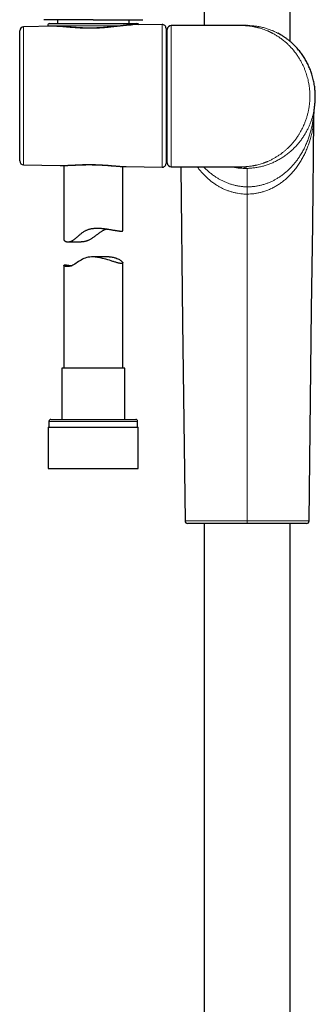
# Model space of a CAD drawing. Header units: millimetres. Extents: x 8 to 1018, y 12 to 2184.
# Tile 48 of 54: x 533 to 608, y 1691 to 1942. Entities that reach past the tile are written whole.
import ezdxf

# ---------------------------------------------------------------- set-up
doc = ezdxf.new("R2010")
doc.units = ezdxf.units.MM

msp = doc.modelspace()

# ---------------------------------------------------------------- linework, layer by layer
at = {"color": 7, "linetype": 'Continuous', "lineweight": 30}
for p, q in [((601.99, 1936.87), (601.99, 2120.5)), ((580.09, 2068.94), (580.09, 1940.9)), ((542.73, 1942.41), (542.73, 1941.41)), ((560.97, 1941.41), (560.97, 1942.41)), ((533.09, 1906.37), (533.09, 1939.58)), ((541.8, 1940.72), (534.07, 1940.58)), ((540.22, 1940.88), (540.23, 1940.69)), ((540.72, 1941.41), (562.98, 1941.41)), ((541.8, 1940.72), (541.8, 1940.72)), ((569.37, 1941.2), (561.88, 1941.07)), ((570.39, 1940.2), (570.39, 1905.75)), ((570.7, 1905.88), (570.7, 1939.9)), ((589.66, 1940.9), (571.7, 1940.9)), ((589.66, 1940.9), (589.7, 1940.9)), ((570.7, 1937.96), (570.39, 1937.96)), ((599.11, 1938.85), (598.94, 1938.95)), ((599.13, 1938.83), (599.11, 1938.84)), ((608.09, 1918.68), (608.09, 1918.5)), ((570.39, 1907.99), (570.7, 1907.99)), ((534.07, 1905.37), (543.4, 1905.21)), ((543.4, 1905.21), (543.41, 1905.21)), ((544.35, 1905.21), (544.35, 1886.25)), ((559.35, 1888.55), (559.35, 1904.95)), ((560.23, 1904.91), (560.24, 1904.91)), ((560.24, 1904.91), (569.37, 1904.75)), ((571.7, 1904.88), (589.66, 1904.88)), ((545.41, 1885.72), (548.73, 1885.72)), ((555.92, 1881.89), (551.62, 1881.89)), ((544.35, 1879.72), (544.35, 1853.53)), ((559.35, 1853.53), (559.35, 1880.37)), ((543.8, 1853.53), (543.8, 1840.41)), ((559.53, 1853.53), (543.8, 1853.53)), ((559.9, 1853.53), (559.53, 1853.53)), ((559.9, 1840.41), (559.9, 1853.53)), ((540.55, 1839.91), (540.55, 1838.41)), ((541.05, 1840.41), (562.16, 1840.41)), ((562.16, 1840.41), (562.65, 1840.41)), ((563.15, 1838.41), (563.15, 1839.91)), ((540.37, 1838.41), (540.37, 1827.91)), ((540.37, 1838.41), (562.8, 1838.41)), ((562.8, 1838.41), (563.32, 1838.41)), ((563.32, 1827.91), (563.32, 1838.41)), ((540.37, 1827.91), (562.8, 1827.91)), ((562.8, 1827.91), (563.32, 1827.91)), ((580.09, 1813.88), (580.09, 1647.86)), ((601.99, 1647.86), (601.99, 1813.88))]:
    msp.add_line(p, q, dxfattribs=at)
at = {"color": 8, "linetype": 'Continuous', "lineweight": 0}
for p, q in [((534.07, 1940.58), (534.07, 1905.37)), ((559.41, 1940.88), (540.22, 1940.88)), ((569.37, 1904.75), (569.37, 1941.2)), ((571.7, 1940.9), (571.7, 1904.88)), ((590.77, 1940.91), (591.04, 1940.91)), ((591.04, 1941.1), (591.04, 1941.09)), ((591.04, 1940.91), (591.04, 1941.09)), ((591.04, 1899.77), (591.04, 1904.47)), ((562.64, 1839.91), (540.55, 1839.91)), ((563.15, 1839.91), (562.64, 1839.91))]:
    msp.add_line(p, q, dxfattribs=at)
at = {"color": 7, "linetype": 'Continuous', "lineweight": 30, "flags": 128}
for points in [[(606.86, 1814.54), (607.5, 1868.59), (607.76, 1890.05), (607.87, 1899.67), (607.96, 1906.79), (608.09, 1918.5)], [(574.14, 1904.88), (574.62, 1865.2), (575.22, 1814.54)], [(555.92, 1881.89), (556.09, 1881.89), (556.36, 1881.87), (556.63, 1881.84), (556.88, 1881.8), (557.13, 1881.74), (557.36, 1881.68), (557.57, 1881.61), (557.84, 1881.52), (558.08, 1881.41), (558.31, 1881.3), (558.52, 1881.19), (558.7, 1881.07), (558.86, 1880.96), (558.97, 1880.88), (559.06, 1880.8), (559.14, 1880.72), (559.21, 1880.64), (559.27, 1880.57), (559.31, 1880.51), (559.34, 1880.45), (559.35, 1880.39), (559.34, 1880.33), (559.31, 1880.28), (559.26, 1880.24), (559.18, 1880.22), (559.08, 1880.2), (558.96, 1880.2), (558.86, 1880.21), (558.76, 1880.22), (558.65, 1880.23), (558.52, 1880.26), (558.38, 1880.29), (558.24, 1880.32), (558.09, 1880.36), (557.92, 1880.4), (557.75, 1880.45), (557.58, 1880.5), (557.39, 1880.55), (557.2, 1880.61), (557, 1880.67), (556.8, 1880.74), (556.58, 1880.81), (556.36, 1880.88), (555.94, 1881.02), (555.51, 1881.15), (555.07, 1881.28), (554.65, 1881.4), (554.22, 1881.52), (553.91, 1881.59), (553.6, 1881.66), (553.3, 1881.72), (553, 1881.77), (552.72, 1881.81), (552.44, 1881.85), (552.16, 1881.87), (551.76, 1881.89), (551.35, 1881.88), (550.95, 1881.86), (550.55, 1881.8), (550.16, 1881.71), (549.78, 1881.59), (549.42, 1881.45), (549.06, 1881.28), (548.74, 1881.09), (548.41, 1880.89), (548.1, 1880.69), (547.77, 1880.47), (547.45, 1880.26), (547.13, 1880.05), (546.81, 1879.86), (546.59, 1879.74), (546.36, 1879.64), (546.13, 1879.55), (545.91, 1879.48), (545.69, 1879.44), (545.46, 1879.41), (545.24, 1879.4), (545.05, 1879.41), (544.87, 1879.43), (544.73, 1879.47), (544.6, 1879.51), (544.51, 1879.56), (544.43, 1879.6), (544.38, 1879.65), (544.35, 1879.69), (544.35, 1879.73), (544.37, 1879.77), (544.41, 1879.8), (544.48, 1879.82), (544.57, 1879.83), (544.69, 1879.84), (544.69, 1879.84)]]:
    msp.add_lwpolyline(points, dxfattribs=at)
at = {"color": 8, "linetype": 'Continuous', "lineweight": 0, "flags": 128}
for points in [[(591.04, 1814.54), (591.04, 1856.22), (591.04, 1897.9)], [(591.04, 1814.54), (591.04, 1814.45), (591.04, 1814.37), (591.04, 1814.28), (591.04, 1814.21), (591.04, 1814.14), (591.04, 1814.07), (591.04, 1814.01), (591.04, 1813.97), (591.04, 1813.93), (591.04, 1813.9), (591.04, 1813.88), (591.04, 1813.88)]]:
    msp.add_lwpolyline(points, dxfattribs=at)
at = {"color": 7, "linetype": 'Continuous', "lineweight": 30}
for centre, radius, start, end in [((534.09, 1939.58), 1, 91, 180), ((540.72, 1940.91), 0.5, 90, 182.4813), ((562.98, 1940.91), 0.5, 22.3803, 90), ((569.39, 1940.2), 1, 0, 91), ((571.7, 1939.9), 1, 90, 180), ((534.09, 1906.37), 1, 180, 269), ((569.39, 1905.75), 1, 269, 0), ((571.7, 1905.88), 1, 180, 270), ((541.05, 1839.91), 0.5, 90, 180), ((562.65, 1839.91), 0.5, 0, 90), ((575.89, 1814.55), 0.67, 180.679, 270), ((606.19, 1814.55), 0.67, 270, 359.3177)]:
    msp.add_arc(centre, radius, start, end, dxfattribs=at)
for points, knots in [([(551.85, 1942.41), (551.63, 1942.41), (551.19, 1942.41), (550.58, 1942.41), (550.01, 1942.41), (549.48, 1942.41), (548.91, 1942.41), (548.3, 1942.41), (547.67, 1942.41), (547.07, 1942.41), (546.54, 1942.41), (546.05, 1942.41), (545.6, 1942.41), (545.12, 1942.41), (544.62, 1942.41), (544.15, 1942.41), (543.75, 1942.41), (543.38, 1942.41), (542.98, 1942.41), (542.56, 1942.41), (542.19, 1942.41), (541.87, 1942.41), (541.58, 1942.41), (541.31, 1942.41), (541.03, 1942.41), (540.76, 1942.41), (540.49, 1942.41), (540.24, 1942.41), (540.01, 1942.41), (539.81, 1942.41), (539.66, 1942.41), (539.54, 1942.41), (539.43, 1942.41), (539.35, 1942.41), (539.28, 1942.41), (539.25, 1942.41), (539.23, 1942.41), (539.23, 1942.41), (539.23, 1942.41)], [0, 0, 0, 0, 0.035557, 0.071114, 0.099832, 0.128559, 0.157277, 0.193534, 0.229791, 0.262666, 0.295542, 0.322089, 0.348644, 0.37519, 0.40871, 0.44223, 0.464443, 0.486656, 0.516547, 0.546454, 0.576344, 0.598999, 0.621654, 0.644979, 0.668305, 0.695874, 0.723459, 0.751025, 0.781074, 0.811124, 0.834191, 0.857423, 0.880654, 0.904257, 0.92786, 0.951855, 0.975858, 1, 1, 1, 1]), ([(551.85, 1942.41), (552.07, 1942.41), (552.51, 1942.41), (553.12, 1942.41), (553.69, 1942.41), (554.22, 1942.41), (554.79, 1942.41), (555.4, 1942.41), (556.03, 1942.41), (556.62, 1942.41), (557.16, 1942.41), (557.65, 1942.41), (558.1, 1942.41), (558.58, 1942.41), (559.08, 1942.41), (559.55, 1942.41), (559.95, 1942.41), (560.32, 1942.41), (560.72, 1942.41), (561.14, 1942.41), (561.51, 1942.41), (561.83, 1942.41), (562.11, 1942.41), (562.39, 1942.41), (562.66, 1942.41), (562.94, 1942.41), (563.21, 1942.41), (563.46, 1942.41), (563.69, 1942.41), (563.88, 1942.41), (564.04, 1942.41), (564.16, 1942.41), (564.27, 1942.41), (564.35, 1942.41), (564.41, 1942.41), (564.45, 1942.41), (564.46, 1942.41), (564.47, 1942.41), (564.47, 1942.41)], [0, 0, 0, 0, 0.035557, 0.071114, 0.099832, 0.128559, 0.157277, 0.193534, 0.229791, 0.262666, 0.295542, 0.322089, 0.348644, 0.37519, 0.40871, 0.44223, 0.464443, 0.486656, 0.516547, 0.546454, 0.576344, 0.598999, 0.621654, 0.644979, 0.668305, 0.695874, 0.723459, 0.751025, 0.781074, 0.811124, 0.834191, 0.857423, 0.880654, 0.904257, 0.92786, 0.951855, 0.975858, 1, 1, 1, 1]), ([(543.84, 1940.65), (543.79, 1940.65), (543.65, 1940.66), (543.41, 1940.68), (543.13, 1940.69), (542.86, 1940.7), (542.59, 1940.71), (542.33, 1940.72), (542.07, 1940.72), (541.9, 1940.72), (541.81, 1940.72), (541.8, 1940.72)], [0, 0, 0, 0, 0.066481, 0.197806, 0.329141, 0.460629, 0.592394, 0.724552, 0.85721, 0.990584, 1, 1, 1, 1]), ([(561.88, 1941.07), (561.81, 1941.07), (561.65, 1941.06), (561.41, 1941.05), (561.15, 1941.04), (560.89, 1941.02), (560.62, 1941), (560.34, 1940.98), (560.06, 1940.95), (559.77, 1940.92), (559.48, 1940.89), (559.19, 1940.86), (558.89, 1940.83), (558.59, 1940.79), (558.29, 1940.76), (557.98, 1940.72), (557.67, 1940.69), (557.35, 1940.65), (557.03, 1940.62), (556.71, 1940.58), (556.39, 1940.55), (556.06, 1940.52), (555.73, 1940.49), (555.4, 1940.46), (555.07, 1940.43), (554.74, 1940.4), (554.41, 1940.38), (554.08, 1940.35), (553.75, 1940.33), (553.41, 1940.32), (553.08, 1940.3), (552.74, 1940.29), (552.41, 1940.27), (552.07, 1940.27), (551.74, 1940.26), (551.4, 1940.25), (551.07, 1940.25), (550.73, 1940.25), (550.4, 1940.26), (550.07, 1940.26), (549.74, 1940.27), (549.41, 1940.28), (549.08, 1940.29), (548.75, 1940.3), (548.42, 1940.32), (548.09, 1940.34), (547.77, 1940.36), (547.44, 1940.38), (547.12, 1940.4), (546.8, 1940.42), (546.48, 1940.44), (546.16, 1940.47), (545.85, 1940.49), (545.54, 1940.52), (545.24, 1940.54), (544.93, 1940.57), (544.63, 1940.59), (544.34, 1940.61), (544.07, 1940.63), (543.91, 1940.64), (543.84, 1940.65)], [0, 0, 0, 0, 0.01556, 0.033731, 0.051811, 0.069821, 0.087916, 0.106022, 0.124101, 0.142129, 0.160076, 0.177912, 0.195694, 0.213473, 0.231194, 0.248871, 0.266519, 0.284153, 0.301788, 0.319251, 0.336623, 0.354025, 0.371396, 0.388681, 0.40583, 0.422816, 0.439767, 0.456727, 0.473627, 0.490484, 0.507317, 0.524145, 0.540977, 0.557641, 0.574348, 0.591118, 0.607909, 0.624668, 0.641349, 0.65794, 0.674713, 0.691565, 0.708444, 0.725368, 0.742354, 0.759419, 0.776539, 0.793658, 0.810961, 0.828315, 0.845721, 0.863181, 0.880696, 0.898269, 0.915902, 0.933596, 0.951355, 0.969181, 0.987079, 1, 1, 1, 1]), ([(590.79, 1940.91), (590.79, 1940.91), (590.79, 1940.91), (590.79, 1940.91), (590.77, 1940.91), (590.74, 1940.9), (590.68, 1940.9), (590.6, 1940.9), (590.51, 1940.9), (590.41, 1940.9), (590.31, 1940.9), (590.23, 1940.9), (590.17, 1940.9), (590.12, 1940.9), (590.05, 1940.9), (589.96, 1940.9), (589.84, 1940.9), (589.75, 1940.9), (589.7, 1940.9)], [0, 0, 0, 0, 0.027462, 0.055369, 0.078321, 0.12849, 0.206633, 0.290223, 0.373913, 0.458356, 0.543798, 0.620382, 0.651751, 0.683205, 0.732651, 0.801889, 0.890979, 1, 1, 1, 1]), ([(608.3, 1920.63), (608.31, 1920.65), (608.31, 1920.69), (608.31, 1920.75), (608.32, 1920.82), (608.32, 1920.89), (608.33, 1920.98), (608.35, 1921.1), (608.36, 1921.27), (608.37, 1921.45), (608.39, 1921.66), (608.4, 1921.9), (608.41, 1922.17), (608.42, 1922.48), (608.43, 1922.85), (608.42, 1923.28), (608.4, 1923.74), (608.37, 1924.23), (608.33, 1924.73), (608.27, 1925.29), (608.18, 1925.89), (608.06, 1926.53), (607.92, 1927.18), (607.75, 1927.83), (607.57, 1928.45), (607.37, 1929.04), (607.17, 1929.59), (606.94, 1930.14), (606.7, 1930.68), (606.44, 1931.22), (606.16, 1931.75), (605.87, 1932.27), (605.57, 1932.77), (605.24, 1933.26), (604.9, 1933.75), (604.55, 1934.22), (604.18, 1934.67), (603.8, 1935.11), (603.41, 1935.53), (603.02, 1935.93), (602.64, 1936.3), (602.27, 1936.63), (601.92, 1936.94), (601.58, 1937.21), (601.27, 1937.45), (600.98, 1937.67), (600.7, 1937.87), (600.43, 1938.05), (600.18, 1938.21), (599.95, 1938.35), (599.74, 1938.48), (599.54, 1938.6), (599.37, 1938.7), (599.22, 1938.78), (599.15, 1938.82), (599.11, 1938.85)], [0, 0, 0, 0, 0.0041068, 0.0073369, 0.0098484, 0.0129494, 0.0159764, 0.0205958, 0.028469, 0.0357958, 0.0436979, 0.0538565, 0.0648348, 0.0766376, 0.0926151, 0.1099493, 0.1286495, 0.1486975, 0.1696762, 0.1911029, 0.2173643, 0.244274, 0.2718929, 0.300287, 0.3294529, 0.3543293, 0.3797025, 0.4055455, 0.4318258, 0.4585705, 0.4858592, 0.5125469, 0.5396867, 0.5672482, 0.5952103, 0.6235415, 0.6521258, 0.6798635, 0.7091799, 0.7372633, 0.7641245, 0.7897641, 0.8141222, 0.835982, 0.8566629, 0.8761611, 0.8944737, 0.9115991, 0.9275366, 0.9422866, 0.9558502, 0.9682494, 0.979676, 0.9902311, 1, 1, 1, 1]), ([(607.95, 1917.56), (607.95, 1917.56), (607.95, 1917.58), (607.95, 1917.62), (607.96, 1917.66), (607.96, 1917.69), (607.97, 1917.73), (607.97, 1917.76), (607.97, 1917.79), (607.98, 1917.82), (607.98, 1917.85), (607.98, 1917.87), (607.99, 1917.89), (607.99, 1917.91), (607.99, 1917.93), (607.99, 1917.95), (607.99, 1917.96), (608, 1917.97), (608, 1917.99), (608, 1918), (608, 1918.02), (608, 1918.04), (608.01, 1918.06), (608.01, 1918.09), (608.01, 1918.12), (608.02, 1918.15), (608.02, 1918.19), (608.02, 1918.23), (608.03, 1918.26), (608.03, 1918.3), (608.04, 1918.34), (608.04, 1918.38), (608.05, 1918.43), (608.05, 1918.47), (608.06, 1918.51), (608.06, 1918.55), (608.07, 1918.58), (608.07, 1918.61), (608.07, 1918.63), (608.07, 1918.66), (608.08, 1918.72), (608.09, 1918.78), (608.1, 1918.86), (608.1, 1918.91), (608.11, 1918.96), (608.12, 1919.01), (608.12, 1919.06), (608.13, 1919.1), (608.13, 1919.15), (608.14, 1919.19), (608.14, 1919.23), (608.15, 1919.28), (608.15, 1919.33), (608.16, 1919.38), (608.16, 1919.43), (608.17, 1919.48), (608.17, 1919.53), (608.18, 1919.57), (608.18, 1919.61), (608.19, 1919.64), (608.19, 1919.68), (608.2, 1919.71), (608.2, 1919.75), (608.21, 1919.79), (608.21, 1919.83), (608.21, 1919.86), (608.22, 1919.9), (608.22, 1919.93), (608.23, 1919.96), (608.23, 1919.98), (608.23, 1920.01), (608.23, 1920.03), (608.23, 1920.04), (608.24, 1920.05), (608.24, 1920.06), (608.24, 1920.08), (608.24, 1920.09), (608.24, 1920.11), (608.25, 1920.13), (608.25, 1920.16), (608.25, 1920.18), (608.25, 1920.21), (608.26, 1920.23), (608.26, 1920.26), (608.26, 1920.29), (608.27, 1920.33), (608.27, 1920.36), (608.28, 1920.4), (608.28, 1920.44), (608.29, 1920.48), (608.29, 1920.52), (608.3, 1920.57), (608.3, 1920.6), (608.3, 1920.62), (608.3, 1920.63)], [0, 0, 0, 0, 0.005043, 0.018478, 0.031237, 0.04332, 0.054726, 0.065456, 0.075508, 0.084129, 0.09218, 0.099663, 0.106577, 0.112922, 0.118697, 0.123904, 0.128541, 0.132609, 0.13642, 0.140539, 0.144976, 0.152594, 0.161, 0.170195, 0.179909, 0.190371, 0.201582, 0.213541, 0.225874, 0.237849, 0.249446, 0.264776, 0.279392, 0.293294, 0.306475, 0.317081, 0.327156, 0.336701, 0.345714, 0.354196, 0.362254, 0.400248, 0.417311, 0.43456, 0.452233, 0.470339, 0.483701, 0.497289, 0.511103, 0.52515, 0.53974, 0.555044, 0.571064, 0.587798, 0.603116, 0.618987, 0.635413, 0.652393, 0.663349, 0.674525, 0.68592, 0.697519, 0.708885, 0.721996, 0.734464, 0.746288, 0.75747, 0.768009, 0.777904, 0.78608, 0.793757, 0.800936, 0.804933, 0.808757, 0.812579, 0.816848, 0.822377, 0.828538, 0.835331, 0.842757, 0.850815, 0.859345, 0.868485, 0.878235, 0.888595, 0.899771, 0.911579, 0.924021, 0.937096, 0.950804, 0.964884, 0.979574, 0.994876, 1, 1, 1, 1]), ([(608.1, 1918.68), (608.1, 1918.72), (608.1, 1918.78), (608.1, 1918.84), (608.1, 1918.86)], [0, 0, 0, 0, 0.774433, 1, 1, 1, 1]), ([(543.41, 1905.21), (543.45, 1905.21), (543.57, 1905.2), (543.79, 1905.2), (544.06, 1905.2), (544.33, 1905.21), (544.61, 1905.22), (544.89, 1905.22), (545.18, 1905.24), (545.46, 1905.25), (545.76, 1905.26), (546.05, 1905.27), (546.35, 1905.29), (546.66, 1905.3), (546.96, 1905.32), (547.27, 1905.33), (547.58, 1905.34), (547.89, 1905.36), (548.2, 1905.37), (548.51, 1905.38), (548.83, 1905.39), (549.14, 1905.4), (549.46, 1905.41), (549.78, 1905.41), (550.1, 1905.42), (550.42, 1905.42), (550.74, 1905.42), (551.06, 1905.42), (551.38, 1905.42), (551.7, 1905.41), (552.02, 1905.41), (552.34, 1905.4), (552.66, 1905.39), (552.98, 1905.38), (553.3, 1905.37), (553.62, 1905.35), (553.94, 1905.34), (554.26, 1905.32), (554.57, 1905.3), (554.89, 1905.28), (555.2, 1905.26), (555.52, 1905.24), (555.83, 1905.21), (556.14, 1905.19), (556.44, 1905.16), (556.74, 1905.14), (557.04, 1905.11), (557.34, 1905.09), (557.64, 1905.07), (557.94, 1905.04), (558.23, 1905.02), (558.52, 1905), (558.8, 1904.98), (559.08, 1904.96), (559.36, 1904.95), (559.63, 1904.93), (559.9, 1904.92), (560.1, 1904.92), (560.2, 1904.91), (560.23, 1904.91)], [0, 0, 0, 0, 0.00833, 0.027342, 0.046294, 0.065157, 0.083899, 0.102486, 0.120902, 0.139389, 0.157792, 0.176134, 0.194408, 0.212606, 0.230719, 0.248722, 0.266612, 0.284381, 0.302068, 0.319691, 0.33727, 0.354823, 0.372371, 0.389753, 0.40707, 0.424458, 0.441867, 0.459235, 0.47651, 0.493646, 0.51071, 0.527951, 0.545184, 0.562428, 0.579698, 0.597014, 0.614399, 0.631862, 0.649267, 0.666803, 0.684447, 0.702164, 0.71992, 0.737675, 0.755404, 0.773154, 0.79113, 0.809244, 0.827481, 0.845827, 0.864267, 0.882787, 0.901374, 0.920014, 0.938696, 0.957412, 0.976153, 0.994914, 1, 1, 1, 1]), ([(544.35, 1886.25), (544.35, 1886.24), (544.35, 1886.22), (544.37, 1886.16), (544.42, 1886.08), (544.51, 1886), (544.63, 1885.92), (544.77, 1885.85), (544.93, 1885.79), (545.12, 1885.74), (545.29, 1885.72), (545.44, 1885.72), (545.58, 1885.73), (545.75, 1885.75), (545.96, 1885.8), (546.17, 1885.87), (546.39, 1885.97), (546.61, 1886.09), (546.83, 1886.24), (547.06, 1886.4), (547.3, 1886.59), (547.55, 1886.81), (547.82, 1887.04), (548.09, 1887.29), (548.37, 1887.53), (548.66, 1887.78), (548.96, 1888.01), (549.28, 1888.24), (549.59, 1888.44), (549.91, 1888.61), (550.22, 1888.75), (550.54, 1888.88), (550.87, 1888.98), (551.2, 1889.06), (551.54, 1889.12), (551.89, 1889.17), (552.24, 1889.2), (552.58, 1889.21), (552.94, 1889.22), (553.31, 1889.21), (553.68, 1889.19), (554.05, 1889.16), (554.42, 1889.12), (554.77, 1889.08), (555.15, 1889.03), (555.54, 1888.97), (555.94, 1888.9), (556.33, 1888.84), (556.69, 1888.77), (557.02, 1888.72), (557.32, 1888.67), (557.6, 1888.62), (557.86, 1888.58), (558.11, 1888.54), (558.34, 1888.51), (558.54, 1888.48), (558.72, 1888.47), (558.87, 1888.46), (559.01, 1888.45), (559.12, 1888.46), (559.21, 1888.47), (559.29, 1888.49), (559.33, 1888.51), (559.35, 1888.54), (559.35, 1888.55), (559.35, 1888.55)], [0, 0, 0, 0, 0.006358, 0.025989, 0.045701, 0.065375, 0.085126, 0.104885, 0.123042, 0.141279, 0.159617, 0.168852, 0.178087, 0.191808, 0.205611, 0.219516, 0.233535, 0.247243, 0.261044, 0.274923, 0.288855, 0.30518, 0.321518, 0.337883, 0.354262, 0.370661, 0.387165, 0.403708, 0.420373, 0.434619, 0.448938, 0.463068, 0.477272, 0.491383, 0.505599, 0.519881, 0.533957, 0.548087, 0.5621, 0.577905, 0.593664, 0.609475, 0.62512, 0.64081, 0.656432, 0.675869, 0.695384, 0.714376, 0.733439, 0.7522, 0.769127, 0.78631, 0.803549, 0.82126, 0.839033, 0.857082, 0.873467, 0.8901, 0.906787, 0.923929, 0.94113, 0.958595, 0.97868, 0.998857, 1, 1, 1, 1]), ([(555.34, 1889), (555.34, 1888.99), (555.25, 1888.97), (555.07, 1888.91), (554.82, 1888.82), (554.57, 1888.71), (554.32, 1888.59), (554.07, 1888.45), (553.8, 1888.28), (553.51, 1888.09), (553.2, 1887.87), (552.9, 1887.64), (552.6, 1887.4), (552.29, 1887.17), (551.98, 1886.94), (551.66, 1886.71), (551.34, 1886.5), (551.01, 1886.3), (550.72, 1886.16), (550.49, 1886.05), (550.31, 1885.98), (550.13, 1885.92), (549.89, 1885.85), (549.58, 1885.79), (549.22, 1885.74), (548.93, 1885.72), (548.77, 1885.72), (548.73, 1885.73)], [0, 0, 0, 0, 0.003184, 0.040764, 0.078483, 0.116383, 0.154426, 0.192657, 0.23102, 0.280643, 0.330324, 0.380095, 0.429911, 0.47978, 0.529948, 0.580196, 0.630743, 0.680454, 0.730432, 0.755621, 0.780809, 0.806222, 0.831707, 0.881511, 0.931785, 0.982463, 1, 1, 1, 1]), ([(544.69, 1879.84), (544.72, 1879.84), (544.78, 1879.84), (544.89, 1879.83), (545.01, 1879.82), (545.15, 1879.8), (545.29, 1879.78), (545.45, 1879.76), (545.62, 1879.73), (545.84, 1879.7), (546.06, 1879.66), (546.24, 1879.63), (546.31, 1879.62)], [0, 0, 0, 0, 0.0934, 0.186977, 0.281191, 0.375405, 0.470331, 0.565258, 0.660814, 0.756543, 0.912381, 1, 1, 1, 1]), ([(591.04, 1813.88), (590.81, 1813.88), (590.37, 1813.88), (589.7, 1813.88), (589.04, 1813.88), (588.38, 1813.88), (587.73, 1813.88), (587.09, 1813.88), (586.46, 1813.88), (585.84, 1813.88), (585.23, 1813.88), (584.62, 1813.88), (584.03, 1813.88), (583.44, 1813.88), (582.87, 1813.88), (582.32, 1813.88), (581.79, 1813.88), (581.28, 1813.88), (580.79, 1813.88), (580.31, 1813.88), (579.86, 1813.88), (579.42, 1813.88), (579, 1813.88), (578.61, 1813.88), (578.24, 1813.88), (577.9, 1813.88), (577.59, 1813.88), (577.3, 1813.88), (577.03, 1813.88), (576.79, 1813.88), (576.58, 1813.88), (576.4, 1813.88), (576.24, 1813.88), (576.11, 1813.88), (576.01, 1813.88), (575.94, 1813.88), (575.9, 1813.88), (575.89, 1813.88), (575.89, 1813.88)], [0, 0, 0, 0, 0.028143, 0.056206, 0.084246, 0.112315, 0.140378, 0.167838, 0.195277, 0.222748, 0.250301, 0.278333, 0.306287, 0.334216, 0.362174, 0.390225, 0.417759, 0.445276, 0.472828, 0.500467, 0.528464, 0.556398, 0.584325, 0.612297, 0.640374, 0.667924, 0.695439, 0.722972, 0.750575, 0.77844, 0.806285, 0.834165, 0.862132, 0.89027, 0.917877, 0.94541, 0.97292, 1, 1, 1, 1]), ([(606.19, 1813.88), (606.19, 1813.88), (606.19, 1813.88), (606.17, 1813.88), (606.13, 1813.88), (606.06, 1813.88), (605.95, 1813.88), (605.82, 1813.88), (605.66, 1813.88), (605.48, 1813.88), (605.27, 1813.88), (605.03, 1813.88), (604.77, 1813.88), (604.47, 1813.88), (604.15, 1813.88), (603.8, 1813.88), (603.43, 1813.88), (603.04, 1813.88), (602.63, 1813.88), (602.2, 1813.88), (601.75, 1813.88), (601.27, 1813.88), (600.77, 1813.88), (600.25, 1813.88), (599.71, 1813.88), (599.15, 1813.88), (598.59, 1813.88), (598.02, 1813.88), (597.44, 1813.88), (596.83, 1813.88), (596.22, 1813.88), (595.58, 1813.88), (594.94, 1813.88), (594.3, 1813.88), (593.64, 1813.88), (592.99, 1813.88), (592.34, 1813.88), (591.69, 1813.88), (591.26, 1813.88), (591.04, 1813.88)], [0, 0, 0, 0, 0.000497, 0.028363, 0.056251, 0.084213, 0.112305, 0.140502, 0.168053, 0.195491, 0.222866, 0.25023, 0.278077, 0.305944, 0.333885, 0.361955, 0.390149, 0.41772, 0.445178, 0.472576, 0.499965, 0.527992, 0.555997, 0.584036, 0.612163, 0.640287, 0.667737, 0.695115, 0.722472, 0.74986, 0.777948, 0.805972, 0.833987, 0.862047, 0.890117, 0.917581, 0.945015, 0.972471, 1, 1, 1, 1])]:
    msp.add_open_spline(points, degree=3, knots=knots, dxfattribs=at)
at = {"color": 8, "linetype": 'Continuous', "lineweight": 0}
for points, knots in [([(542.6, 1940.71), (542.52, 1940.71), (542.34, 1940.72), (542.09, 1940.72), (541.91, 1940.72), (541.81, 1940.72), (541.8, 1940.72)], [0, 0, 0, 0, 0.314953, 0.629906, 0.946019, 1, 1, 1, 1]), ([(561.88, 1941.07), (561.79, 1941.07), (561.61, 1941.06), (561.3, 1941.05), (560.98, 1941.03), (560.63, 1941), (560.28, 1940.96), (559.92, 1940.93), (559.53, 1940.89), (559.14, 1940.84), (558.73, 1940.79), (558.3, 1940.74), (557.84, 1940.68), (557.34, 1940.63), (556.84, 1940.57), (556.38, 1940.52), (555.98, 1940.48), (555.62, 1940.44), (555.26, 1940.41), (554.91, 1940.38), (554.55, 1940.35), (554.18, 1940.33), (553.82, 1940.3), (553.45, 1940.28), (553.08, 1940.26), (552.7, 1940.25), (552.31, 1940.23), (551.94, 1940.22), (551.56, 1940.22), (551.2, 1940.22), (550.83, 1940.22), (550.47, 1940.22), (550.1, 1940.22), (549.75, 1940.23), (549.39, 1940.24), (549.03, 1940.26), (548.67, 1940.27), (548.31, 1940.29), (547.95, 1940.31), (547.6, 1940.34), (547.25, 1940.36), (546.91, 1940.39), (546.57, 1940.41), (546.24, 1940.44), (545.91, 1940.47), (545.59, 1940.49), (545.28, 1940.52), (544.97, 1940.55), (544.66, 1940.57), (544.35, 1940.6), (544.05, 1940.62), (543.75, 1940.64), (543.45, 1940.66), (543.16, 1940.68), (542.88, 1940.7), (542.7, 1940.71), (542.6, 1940.71)], [0, 0, 0, 0, 0.018898, 0.040416, 0.062066, 0.083716, 0.105485, 0.127254, 0.149577, 0.171932, 0.19438, 0.21686, 0.242096, 0.267377, 0.292795, 0.31826, 0.33533, 0.3524, 0.369529, 0.386658, 0.4035, 0.420343, 0.437245, 0.454148, 0.471573, 0.488998, 0.506491, 0.523985, 0.540746, 0.557507, 0.57433, 0.591152, 0.607695, 0.624238, 0.640839, 0.65744, 0.674551, 0.691661, 0.708834, 0.726006, 0.742849, 0.759692, 0.776591, 0.79349, 0.810096, 0.826702, 0.84336, 0.860018, 0.877176, 0.894333, 0.911548, 0.928763, 0.94654, 0.964317, 0.982158, 1, 1, 1, 1]), ([(589.66, 1904.88), (589.84, 1904.88), (590.2, 1904.88), (590.71, 1904.91), (591.19, 1904.95), (591.64, 1904.99), (592, 1905.04), (592.3, 1905.09), (592.53, 1905.12), (592.74, 1905.16), (592.96, 1905.21), (593.21, 1905.26), (593.58, 1905.34), (594.06, 1905.46), (594.62, 1905.62), (595.04, 1905.76), (595.33, 1905.86), (595.5, 1905.92), (595.67, 1905.99), (595.83, 1906.05), (595.99, 1906.12), (596.15, 1906.18), (596.51, 1906.33), (597.06, 1906.59), (597.79, 1906.96), (598.49, 1907.37), (599.15, 1907.79), (599.68, 1908.17), (600.08, 1908.48), (600.37, 1908.71), (600.65, 1908.94), (600.93, 1909.18), (601.2, 1909.42), (601.45, 1909.66), (601.71, 1909.9), (602.08, 1910.28), (602.56, 1910.8), (603.13, 1911.49), (603.66, 1912.2), (604.12, 1912.89), (604.52, 1913.53), (604.85, 1914.14), (605.17, 1914.75), (605.46, 1915.37), (605.75, 1916.05), (606.03, 1916.82), (606.3, 1917.67), (606.53, 1918.53), (606.72, 1919.39), (606.86, 1920.26), (606.96, 1921.14), (607.03, 1922.01), (607.05, 1922.89), (607.03, 1923.76), (606.96, 1924.64), (606.86, 1925.51), (606.73, 1926.33), (606.57, 1927.07), (606.4, 1927.76), (606.2, 1928.44), (605.97, 1929.12), (605.7, 1929.83), (605.39, 1930.57), (605.02, 1931.34), (604.6, 1932.1), (604.13, 1932.87), (603.6, 1933.66), (603.15, 1934.25), (602.83, 1934.64), (602.66, 1934.84), (602.49, 1935.04), (602.31, 1935.24), (602.13, 1935.43), (601.8, 1935.78), (601.31, 1936.26), (600.62, 1936.87), (599.89, 1937.46), (599.13, 1937.99), (598.37, 1938.48), (597.8, 1938.8), (597.42, 1939), (597.24, 1939.09), (597.06, 1939.18), (596.88, 1939.27), (596.69, 1939.36), (596.5, 1939.44), (596.17, 1939.59), (595.69, 1939.78), (595.04, 1940.02), (594.52, 1940.18), (594.13, 1940.29), (593.88, 1940.36), (593.64, 1940.42), (593.38, 1940.48), (593.15, 1940.53), (592.94, 1940.57), (592.69, 1940.62), (592.36, 1940.68), (591.91, 1940.75), (591.42, 1940.81), (590.88, 1940.86), (590.28, 1940.89), (589.87, 1940.9), (589.66, 1940.9)], [0, 0, 0, 0, 0.011689, 0.022616, 0.03278, 0.042182, 0.050821, 0.056064, 0.060981, 0.065571, 0.069834, 0.074986, 0.081385, 0.093836, 0.105823, 0.117348, 0.121124, 0.124848, 0.12852, 0.132139, 0.135706, 0.139221, 0.142683, 0.159555, 0.175923, 0.191788, 0.207154, 0.222023, 0.229144, 0.236146, 0.24303, 0.249796, 0.256444, 0.262976, 0.26939, 0.275689, 0.291883, 0.307641, 0.322974, 0.337894, 0.349543, 0.360942, 0.372101, 0.383027, 0.393729, 0.407635, 0.421313, 0.434787, 0.448082, 0.461224, 0.474239, 0.487156, 0.500001, 0.512846, 0.525762, 0.538777, 0.551919, 0.562542, 0.573277, 0.584136, 0.595132, 0.606277, 0.619687, 0.633451, 0.647585, 0.662106, 0.678843, 0.696102, 0.70071, 0.705356, 0.710039, 0.71476, 0.719518, 0.724315, 0.740574, 0.75759, 0.775371, 0.793924, 0.810893, 0.828468, 0.832497, 0.836557, 0.840648, 0.844769, 0.848921, 0.853105, 0.857319, 0.870676, 0.884784, 0.899643, 0.904815, 0.910073, 0.915417, 0.920845, 0.926359, 0.930433, 0.934084, 0.942463, 0.951885, 0.96235, 0.973857, 0.986407, 1, 1, 1, 1]), ([(599.11, 1938.84), (598.92, 1938.95), (598.46, 1939.19), (597.73, 1939.53), (596.87, 1939.87), (595.96, 1940.18), (594.98, 1940.45), (594, 1940.66), (593.02, 1940.8), (592.03, 1940.89), (591.37, 1940.9), (591.04, 1940.91)], [0, 0, 0, 0, 0.074328, 0.176525, 0.278968, 0.398986, 0.519328, 0.639561, 0.759563, 0.87964, 1, 1, 1, 1]), ([(591.04, 1904.47), (591.36, 1904.48), (592.02, 1904.51), (593.01, 1904.62), (593.98, 1904.78), (594.95, 1905), (595.91, 1905.28), (596.87, 1905.62), (597.81, 1906.02), (598.75, 1906.48), (599.67, 1907), (600.57, 1907.58), (601.45, 1908.23), (602.22, 1908.89), (602.91, 1909.53), (603.52, 1910.16), (604.1, 1910.82), (604.66, 1911.52), (605.19, 1912.26), (605.7, 1913.04), (606.17, 1913.86), (606.58, 1914.67), (606.94, 1915.45), (607.23, 1916.19), (607.5, 1916.95), (607.74, 1917.74), (607.95, 1918.54), (608.12, 1919.36), (608.24, 1920.06), (608.28, 1920.49), (608.3, 1920.64)], [0, 0, 0, 0, 0.044532, 0.088844, 0.13301, 0.177103, 0.221199, 0.265376, 0.309777, 0.354344, 0.39886, 0.443198, 0.487434, 0.531687, 0.565022, 0.598488, 0.631972, 0.665372, 0.698653, 0.731904, 0.765228, 0.798746, 0.8256, 0.852337, 0.879008, 0.905674, 0.932405, 0.95928, 0.986165, 1, 1, 1, 1]), ([(608.09, 1918.5), (608.08, 1918.15), (608.07, 1917.35), (607.96, 1916.1), (607.79, 1914.75), (607.53, 1913.41), (607.22, 1912.15), (606.86, 1910.98), (606.47, 1909.89), (606.03, 1908.81), (605.52, 1907.75), (604.96, 1906.7), (604.33, 1905.68), (603.63, 1904.69), (602.86, 1903.72), (602.09, 1902.87), (601.34, 1902.13), (600.61, 1901.5), (599.84, 1900.9), (599.03, 1900.33), (598.17, 1899.81), (597.26, 1899.33), (596.3, 1898.91), (595.38, 1898.58), (594.48, 1898.33), (593.64, 1898.14), (592.78, 1898.01), (591.91, 1897.93), (591.33, 1897.91), (591.04, 1897.91)], [0, 0, 0, 0, 0.039034, 0.089599, 0.140158, 0.190711, 0.241263, 0.283413, 0.325587, 0.367762, 0.409928, 0.452087, 0.494252, 0.536471, 0.578708, 0.620895, 0.652488, 0.684047, 0.715595, 0.747177, 0.778806, 0.810426, 0.842017, 0.873601, 0.898885, 0.924168, 0.949445, 0.974716, 1, 1, 1, 1]), ([(607.94, 1917.58), (607.9, 1917.21), (607.8, 1916.39), (607.56, 1915.13), (607.25, 1913.87), (606.9, 1912.7), (606.51, 1911.61), (606.06, 1910.54), (605.56, 1909.48), (605, 1908.44), (604.42, 1907.51), (603.86, 1906.69), (603.31, 1905.97), (602.72, 1905.27), (602.09, 1904.58), (601.41, 1903.92), (600.68, 1903.29), (599.91, 1902.68), (599.14, 1902.16), (598.39, 1901.7), (597.67, 1901.32), (596.92, 1900.96), (596.14, 1900.65), (595.34, 1900.38), (594.51, 1900.15), (593.67, 1899.97), (592.8, 1899.85), (591.92, 1899.77), (591.33, 1899.77), (591.04, 1899.77)], [0, 0, 0, 0, 0.046014, 0.102124, 0.158294, 0.205086, 0.251825, 0.298585, 0.345364, 0.392027, 0.438467, 0.473158, 0.507818, 0.542506, 0.577297, 0.612314, 0.647513, 0.682745, 0.71789, 0.746016, 0.774224, 0.80244, 0.830608, 0.858692, 0.886787, 0.91498, 0.943249, 0.971587, 1, 1, 1, 1]), ([(543.41, 1905.21), (543.49, 1905.21), (543.68, 1905.2), (543.99, 1905.2), (544.35, 1905.21), (544.72, 1905.22), (545.1, 1905.24), (545.5, 1905.25), (545.91, 1905.27), (546.32, 1905.3), (546.76, 1905.32), (547.21, 1905.34), (547.67, 1905.36), (548.15, 1905.38), (548.63, 1905.4), (549.12, 1905.42), (549.62, 1905.43), (550.13, 1905.44), (550.63, 1905.44), (551.14, 1905.44), (551.64, 1905.44), (552.14, 1905.43), (552.64, 1905.41), (553.14, 1905.39), (553.65, 1905.37), (554.15, 1905.34), (554.64, 1905.31), (555.12, 1905.28), (555.6, 1905.25), (556.06, 1905.21), (556.52, 1905.17), (556.98, 1905.13), (557.42, 1905.09), (557.86, 1905.06), (558.27, 1905.02), (558.67, 1904.99), (559.04, 1904.97), (559.4, 1904.94), (559.75, 1904.93), (560.03, 1904.92), (560.18, 1904.91), (560.23, 1904.91)], [0, 0, 0, 0, 0.017899, 0.043063, 0.068227, 0.09355, 0.118873, 0.144345, 0.169857, 0.195507, 0.2212, 0.247843, 0.274535, 0.301394, 0.328304, 0.355375, 0.382501, 0.409812, 0.437182, 0.463612, 0.490096, 0.51676, 0.543478, 0.570362, 0.597302, 0.624426, 0.651605, 0.677948, 0.704339, 0.730893, 0.757496, 0.784245, 0.811043, 0.838002, 0.86501, 0.8898, 0.914589, 0.939531, 0.964473, 0.989584, 1, 1, 1, 1]), ([(578.32, 1904.88), (578.52, 1904.62), (578.9, 1904.11), (579.52, 1903.38), (580.16, 1902.7), (580.83, 1902.05), (581.53, 1901.45), (582.25, 1900.88), (583, 1900.37), (583.76, 1899.89), (584.54, 1899.47), (585.34, 1899.1), (586.15, 1898.78), (586.96, 1898.5), (587.78, 1898.28), (588.6, 1898.11), (589.42, 1897.99), (590.23, 1897.92), (590.77, 1897.91), (591.04, 1897.91)], [0, 0, 0, 0, 0.071719, 0.139564, 0.206289, 0.27178, 0.335942, 0.398702, 0.460012, 0.519849, 0.578215, 0.635139, 0.690672, 0.744892, 0.79789, 0.849778, 0.900675, 0.950706, 1, 1, 1, 1]), ([(591.04, 1899.77), (590.74, 1899.78), (590.16, 1899.79), (589.29, 1899.89), (588.44, 1900.03), (587.6, 1900.23), (586.78, 1900.47), (585.98, 1900.76), (585.21, 1901.08), (584.47, 1901.44), (583.76, 1901.84), (583.01, 1902.3), (582.26, 1902.83), (581.49, 1903.42), (580.77, 1904.06), (580.26, 1904.54), (579.99, 1904.82), (579.95, 1904.88)], [0, 0, 0, 0, 0.065863, 0.131277, 0.196529, 0.261865, 0.327493, 0.39311, 0.458503, 0.523973, 0.589718, 0.655401, 0.737022, 0.818329, 0.8996, 0.981059, 1, 1, 1, 1]), ([(586.99, 1904.88), (587.02, 1904.87), (587.38, 1904.78), (588.06, 1904.66), (589.05, 1904.53), (590.04, 1904.46), (590.7, 1904.47), (591.04, 1904.47)], [0, 0, 0, 0, 0.021787, 0.2664339, 0.51059, 0.7549718, 1, 1, 1, 1]), ([(591.04, 1904.47), (590.96, 1904.51), (590.81, 1904.59), (590.59, 1904.69), (590.36, 1904.77), (590.13, 1904.83), (589.89, 1904.87), (589.74, 1904.88), (589.66, 1904.88)], [0, 0, 0, 0, 0.166475, 0.333779, 0.501186, 0.668177, 0.834459, 1, 1, 1, 1]), ([(591.04, 1897.91), (591.04, 1897.97), (591.04, 1898.09), (591.04, 1898.28), (591.04, 1898.5), (591.04, 1898.76), (591.04, 1899), (591.04, 1899.2), (591.04, 1899.36), (591.04, 1899.49), (591.04, 1899.59), (591.04, 1899.66), (591.04, 1899.73), (591.04, 1899.75), (591.04, 1899.77)], [0, 0, 0, 0, 0.080459, 0.164414, 0.250794, 0.382545, 0.513946, 0.599944, 0.683888, 0.765461, 0.825145, 0.883787, 0.941842, 1, 1, 1, 1]), ([(575.22, 1814.54), (575.22, 1814.54), (575.22, 1814.54), (575.25, 1814.54), (575.31, 1814.54), (575.37, 1814.54), (575.46, 1814.54), (575.58, 1814.54), (575.77, 1814.54), (575.99, 1814.54), (576.23, 1814.54), (576.5, 1814.54), (576.76, 1814.54), (576.99, 1814.54), (577.24, 1814.54), (577.57, 1814.54), (578, 1814.54), (578.45, 1814.54), (578.91, 1814.54), (579.4, 1814.54), (579.82, 1814.54), (580.19, 1814.54), (580.58, 1814.54), (581.09, 1814.54), (581.71, 1814.54), (582.34, 1814.54), (582.96, 1814.54), (583.6, 1814.54), (584.15, 1814.54), (584.61, 1814.54), (584.98, 1814.54), (585.35, 1814.54), (585.85, 1814.54), (586.47, 1814.54), (587.2, 1814.54), (587.93, 1814.54), (588.65, 1814.54), (589.35, 1814.54), (590.04, 1814.54), (590.59, 1814.54), (590.93, 1814.54), (591.04, 1814.54)], [0, 0, 0, 0, 0.015149, 0.044118, 0.073147, 0.089399, 0.105661, 0.137452, 0.169321, 0.199504, 0.229754, 0.258702, 0.287711, 0.303998, 0.320296, 0.352158, 0.3841, 0.414353, 0.444675, 0.473692, 0.502769, 0.519034, 0.53531, 0.567129, 0.599029, 0.62924, 0.659518, 0.688492, 0.717526, 0.733816, 0.750118, 0.766054, 0.781991, 0.813942, 0.844205, 0.874535, 0.90356, 0.932644, 0.959694, 0.986794, 1, 1, 1, 1]), ([(591.04, 1814.54), (591.04, 1814.54), (591.2, 1814.54), (591.52, 1814.54), (592.01, 1814.54), (592.5, 1814.54), (592.97, 1814.54), (593.42, 1814.54), (593.86, 1814.54), (594.29, 1814.54), (594.71, 1814.54), (595.12, 1814.54), (595.5, 1814.54), (595.89, 1814.54), (596.28, 1814.54), (596.69, 1814.54), (597.1, 1814.54), (597.5, 1814.54), (597.9, 1814.54), (598.29, 1814.54), (598.68, 1814.54), (599.07, 1814.54), (599.45, 1814.54), (599.82, 1814.54), (600.19, 1814.54), (600.56, 1814.54), (600.9, 1814.54), (601.23, 1814.54), (601.63, 1814.54), (602.11, 1814.54), (602.64, 1814.54), (603.14, 1814.54), (603.61, 1814.54), (604.05, 1814.54), (604.41, 1814.54), (604.7, 1814.54), (604.94, 1814.54), (605.17, 1814.54), (605.38, 1814.54), (605.56, 1814.54), (605.73, 1814.54), (605.89, 1814.54), (606.03, 1814.54), (606.16, 1814.54), (606.27, 1814.54), (606.38, 1814.54), (606.47, 1814.54), (606.56, 1814.54), (606.64, 1814.54), (606.71, 1814.54), (606.76, 1814.54), (606.8, 1814.54), (606.83, 1814.54), (606.85, 1814.54), (606.85, 1814.54), (606.85, 1814.54)], [0, 0, 0, 0, 0.000002, 0.019578, 0.039153, 0.058803, 0.078452, 0.096259, 0.114065, 0.131927, 0.14979, 0.165983, 0.182177, 0.198412, 0.214648, 0.232442, 0.250251, 0.267941, 0.285632, 0.303378, 0.321124, 0.339009, 0.356894, 0.374836, 0.392777, 0.411023, 0.429284, 0.445489, 0.461704, 0.493105, 0.524584, 0.554593, 0.584669, 0.614505, 0.644407, 0.663982, 0.683557, 0.703206, 0.722856, 0.740662, 0.758469, 0.776332, 0.794196, 0.810391, 0.826586, 0.842823, 0.85906, 0.876846, 0.894645, 0.912325, 0.930005, 0.94774, 0.965475, 0.983349, 1, 1, 1, 1])]:
    msp.add_open_spline(points, degree=3, knots=knots, dxfattribs=at)

doc.saveas('drawing.dxf')
